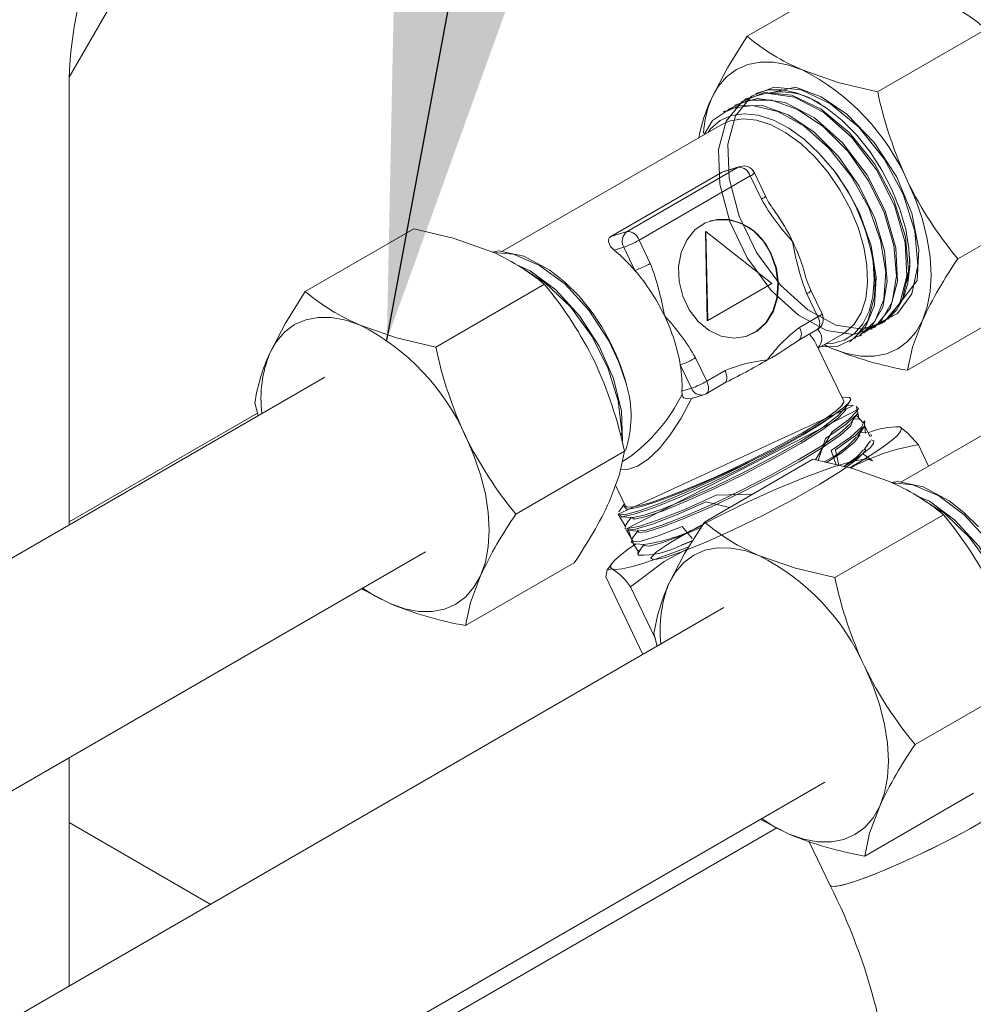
# Model space of a CAD drawing. Header units: millimetres. Extents: x 450 to 25135, y 150 to 17673.
# Tile 47 of 256: x 3916 to 4152, y 6548 to 6793. Entities that reach past the tile are written whole.
import ezdxf

# ---------------------------------------------------------------- set-up
doc = ezdxf.new("R2010")
doc.units = ezdxf.units.MM
doc.linetypes.add('SLD-Continua', pattern=[0])
doc.layers.add('COTAS', color=1, linetype='SLD-Continua')
doc.layers.add('OCULTA', color=8, linetype='SLD-Continua')
doc.styles.get("Standard").update_dxf_attribs({"font": 'ARIALN.TTF'})
doc.dimstyles.new('SLDDIMSTYLE0', dxfattribs={"dimtxt": 0.18, "dimasz": 105, "dimexe": 0, "dimexo": 0.0625, "dimgap": 0, "dimtad": 0, "dimtih": 1, "dimtoh": 1, "dimdec": 0, "dimrnd": 1e-09, "dimzin": 0, "dimdsep": 46, "dimtxsty": 'Standard', "dimsah": 1, "dimcen": 0.09, "dimadec": 0, "dimazin": 0, "dimtfac": 105, "dimtdec": 0, "dimtofl": 0, "dimtmove": 0, "dimatfit": 3, "dimfxl": 1, "dimfrac": 2, "dimtolj": 1, "dimtzin": 0, "dimarcsym": 0})

msp = doc.modelspace()

# ---------------------------------------------------------------- linework, layer by layer
at = {"color": 7, "linetype": 'SLD-Continua', "lineweight": 18, "ltscale": 30}
for p, q in [((3991.41, 6703.96), (2695.1, 5955.61)), ((2695.1, 5897.88), (4016.41, 6660.66)), ((4090.4, 6646.81), (2695.1, 5841.32)), ((2695.1, 5783.58), (4115.4, 6603.51)), ((4103.51, 6592.24), (3985.69, 6524.22)), ((4111.45, 6588.93), (4116.74, 6577.91))]:
    msp.add_line(p, q, dxfattribs=at)
at = {"color": 7, "linetype": 'SLD-Continua', "lineweight": 18, "ltscale": 30, "flags": 128}
for points in [[(4160.16, 6597.51), (4159.84, 6597.26), (4157.71, 6595.76), (4154.92, 6594.01), (4151.56, 6592.07), (4147.75, 6590.01), (4143.64, 6587.91), (4139.37, 6585.83), (4135.1, 6583.86), (4130.98, 6582.06), (4127.16, 6580.51), (4123.77, 6579.25), (4120.95, 6578.33), (4118.79, 6577.8), (4117.37, 6577.65), (4116.74, 6577.91), (4116.74, 6577.91)], [(4153.3, 6593.06), (4149.7, 6591.05), (4145.73, 6588.96), (4141.52, 6586.86), (4137.23, 6584.83), (4133.01, 6582.93), (4129.02, 6581.25), (4125.4, 6579.84), (4122.29, 6578.75), (4119.78, 6578.02), (4117.98, 6577.67), (4116.95, 6577.73), (4116.74, 6577.91)]]:
    msp.add_lwpolyline(points, dxfattribs=at)
at = {"color": 7, "linetype": 'SLD-Continua', "lineweight": 18, "ltscale": 900}
msp.add_arc((3985.91, 6511.54), 146.7, 1.7619, 26.8972, dxfattribs=at)
at = {"layer": 'COTAS', "linetype": 'SLD-Continua', "lineweight": 18, "ltscale": 30}
for p, q in [((4123.1, 6803.99), (4096.15, 6788.44)), ((4155.48, 6790.22), (4128.53, 6774.67)), ((4093.32, 6771.45), (4092.99, 6771.26)), ((4095.97, 6772.98), (4095.64, 6772.79)), ((4090.67, 6769.92), (4090.33, 6769.73)), ((4089.85, 6766.56), (4035.28, 6735.06)), ((4089.94, 6754.74), (4062.37, 6738.82)), ((4066.38, 6740.06), (4093.96, 6755.98)), ((4096.93, 6753.81), (4069.35, 6737.89)), ((4093.96, 6755.98), (4089.94, 6754.74)), ((4089.94, 6754.74), (4090.4, 6754.92)), ((4094.36, 6756.16), (4090.39, 6754.93)), ((4094.36, 6756.16), (4093.96, 6755.98)), ((4099.7, 6748.06), (4096.93, 6753.81)), ((4100.72, 6748.84), (4097.95, 6754.59)), ((4175.36, 6748.82), (4148.42, 6733.27)), ((3986.55, 6725.16), (4013.5, 6740.72)), ((4062.37, 6738.82), (4066.38, 6740.06)), ((4085.81, 6739.98), (4085.95, 6740.02)), ((4085.81, 6739.98), (4086.24, 6717.92)), ((4085.95, 6740.02), (4086.38, 6717.96)), ((4102.29, 6727.15), (4085.95, 6740.02)), ((4069.35, 6737.89), (4072.12, 6732.14)), ((4065.55, 6736.15), (4063.19, 6735.42)), ((4068.32, 6730.39), (4065.55, 6736.15)), ((4018.93, 6711.39), (4045.88, 6726.95)), ((4086.38, 6717.96), (4102.29, 6727.15)), ((4113.72, 6718.86), (4110.95, 6724.62)), ((4114.74, 6719.64), (4111.98, 6725.39)), ((4162.86, 6721.19), (4135.92, 6705.64)), ((4086.24, 6717.92), (4086.38, 6717.96)), ((4109.18, 6716.24), (4113.72, 6718.86)), ((4129.46, 6717.26), (4129.79, 6717.45)), ((4108.99, 6713.12), (4113.54, 6715.74)), ((4126.81, 6715.73), (4127.14, 6715.92)), ((4108.99, 6713.12), (4108.79, 6713.03)), ((4113.79, 6711.1), (4119.85, 6714.6)), ((4121.51, 6712.67), (4121.84, 6712.86)), ((4124.16, 6714.2), (4124.49, 6714.39)), ((4120.1, 6697.96), (4113.32, 6712.09)), ((4115.28, 6711.96), (4117.2, 6711.07)), ((4115.37, 6712.01), (4117.2, 6711.07)), ((4083.38, 6708.7), (4086.14, 6702.94)), ((4188.84, 6709.41), (4134.28, 6677.91)), ((4082.34, 6701.19), (4079.57, 6706.95)), ((4086.14, 6702.94), (4090.68, 6705.56)), ((4079.98, 6700.47), (4082.34, 6701.19)), ((4080.01, 6699.63), (4079.98, 6700.47)), ((4085.96, 6699.82), (4090.5, 6702.44)), ((4082.71, 6698.77), (4082.32, 6698.64)), ((4082.72, 6698.74), (4085.34, 6699.55)), ((3974.05, 6697.54), (3974.86, 6694.41)), ((4066.27, 6666.32), (4123.79, 6696.02)), ((4120.8, 6696.64), (4120.78, 6696.69)), ((4123.8, 6696.02), (4123.6, 6696.44)), ((4122.42, 6693.28), (4122.39, 6693.33)), ((4125.42, 6692.66), (4125.22, 6693.08)), ((4123.85, 6690.31), (4123.83, 6690.31)), ((4124.03, 6689.92), (4124.01, 6689.97)), ((4127.03, 6689.3), (4126.83, 6689.72)), ((4038.82, 6670), (4065.76, 6685.55)), ((4125.64, 6686.56), (4125.62, 6686.61)), ((4141.16, 6681.89), (4138.64, 6687.15)), ((4065.22, 6683.06), (4066.57, 6683.84)), ((4085.55, 6668.02), (4112.49, 6683.57)), ((4063.53, 6677.16), (4066.01, 6671.99)), ((4064.2, 6669.98), (4064.4, 6669.56)), ((4117.93, 6654.25), (4144.87, 6669.8)), ((4065.82, 6666.62), (4066.02, 6666.2)), ((4069.05, 6666.11), (4069.04, 6665.83)), ((4069.17, 6666.09), (4069.04, 6665.92)), ((4079.83, 6662.26), (4082.71, 6663.48)), ((4067.43, 6663.26), (4067.63, 6662.84)), ((4079.72, 6662.22), (4082.47, 6663.26)), ((4026.32, 6642.37), (4053.26, 6657.92)), ((4062.56, 6657.69), (4061.48, 6656.16)), ((4070.33, 6635.22), (4061.1, 6654.44)), ((4000.49, 6651.47), (4007.6, 6647.79)), ((4073.39, 6639.06), (4067.21, 6651.94)), ((4073.05, 6640.39), (4073.86, 6637.26)), ((4137.81, 6612.85), (4164.75, 6628.4)), ((4125.31, 6585.22), (4152.26, 6600.77)), ((4099.49, 6594.32), (4106.6, 6590.65))]:
    msp.add_line(p, q, dxfattribs=at)
at = {"layer": 'COTAS', "linetype": 'SLD-Continua', "lineweight": 18, "ltscale": 30, "flags": 128}
for points in [[(4096.15, 6788.44), (4091.26, 6780.61), (4087.38, 6773.16)], [(4087.38, 6773.16), (4089.02, 6776.05), (4091.07, 6778.42), (4093.51, 6780.22), (4096.29, 6781.43), (4099.37, 6782.03), (4102.69, 6782), (4106.19, 6781.35), (4109.82, 6780.09)], [(4128.53, 6774.67), (4118.77, 6776.98), (4109.82, 6780.09)], [(4128.47, 6717.12), (4133.43, 6719.7), (4137.01, 6724.62), (4138.48, 6731.59), (4137.76, 6740.09), (4134.85, 6749.27), (4130.13, 6758.04), (4123.85, 6765.88), (4116.83, 6771.72), (4109.57, 6775.16), (4102.77, 6775.81), (4097.23, 6773.63), (4093.25, 6768.72), (4091.37, 6761.72), (4091.68, 6753.15), (4094.18, 6743.82), (4098.52, 6734.86), (4104.45, 6726.77), (4111.18, 6720.62), (4118.18, 6716.85), (4124.77, 6715.85), (4130.15, 6717.69), (4133.99, 6722.27), (4135.76, 6729.01), (4135.34, 6737.32), (4132.71, 6746.49), (4128.23, 6755.34), (4122.12, 6763.37), (4115.16, 6769.52), (4107.91, 6773.31), (4100.98, 6774.36), (4095.83, 6772.9), (4094.74, 6771.91)], [(4132.86, 6720.76), (4138.31, 6727.9), (4138.75, 6735.62), (4136.97, 6744.6), (4133.18, 6753.65), (4127.66, 6762.11), (4120.91, 6769.12), (4114.56, 6773.44), (4108.12, 6775.79), (4101.55, 6774.36)], [(4127.06, 6716.09), (4131.11, 6718.36), (4134.69, 6723.28), (4136.16, 6730.25), (4135.44, 6738.75), (4132.53, 6747.93), (4127.81, 6756.71), (4121.53, 6764.54), (4114.51, 6770.38), (4107.25, 6773.82), (4100.45, 6774.47), (4094.91, 6772.29), (4090.93, 6767.38), (4089.05, 6760.38), (4089.36, 6751.81), (4091.86, 6742.48), (4096.2, 6733.52), (4102.13, 6725.43), (4108.86, 6719.28), (4115.86, 6715.51), (4122.45, 6714.51), (4127.83, 6716.35), (4131.67, 6720.93), (4133.44, 6727.67), (4133.02, 6735.99), (4130.39, 6745.15), (4125.91, 6754), (4119.8, 6762.03), (4112.84, 6768.18), (4105.59, 6771.98), (4098.66, 6773.02), (4093.51, 6771.56), (4093.35, 6771.41)], [(4131.04, 6718.3), (4133.26, 6720.61), (4134.94, 6723.62), (4136.02, 6727.23), (4136.48, 6731.35), (4136.3, 6735.86), (4135.49, 6740.64), (4134.07, 6745.56), (4132.08, 6750.48), (4129.58, 6755.27), (4126.64, 6759.78), (4123.33, 6763.91), (4119.74, 6767.52), (4115.99, 6770.53), (4112.17, 6772.85), (4108.38, 6774.41), (4104.74, 6775.17), (4101.34, 6775.12), (4098.28, 6774.25)], [(4122.77, 6713.78), (4124.05, 6714.14), (4127.82, 6717.7), (4130.03, 6723.16), (4130.52, 6729.95), (4129.26, 6737.83), (4126.32, 6745.97), (4121.99, 6753.73), (4116.43, 6760.73), (4110.23, 6766.2), (4103.8, 6769.81), (4097.49, 6771.3), (4092.01, 6770.52), (4087.6, 6767.54), (4085.54, 6764.07)], [(4124.34, 6714.64), (4127.01, 6716.42), (4129.79, 6721.29), (4130.88, 6727.64), (4130.23, 6735.22), (4127.83, 6743.38), (4123.98, 6751.28), (4118.79, 6758.64), (4112.72, 6764.71), (4106.37, 6768.97), (4099.94, 6771.24), (4094.11, 6771.23), (4090.79, 6769.69)], [(4124.74, 6714.91), (4125.13, 6714.95), (4129.33, 6717.76), (4132.11, 6722.63), (4133.2, 6728.98), (4132.55, 6736.56), (4130.15, 6744.72), (4126.3, 6752.62), (4121.11, 6759.98), (4115.05, 6766.05), (4108.69, 6770.31), (4102.26, 6772.58), (4096.43, 6772.57), (4091.64, 6770.35), (4091.3, 6769.93)], [(4117.83, 6754.98), (4114.05, 6759.4), (4110.36, 6762.84), (4106.53, 6765.63), (4102.69, 6767.65), (4098.93, 6768.88), (4095.45, 6769.25), (4092.24, 6768.81), (4089.43, 6767.55), (4087.08, 6765.51), (4086.49, 6764.62)], [(4121.68, 6745.78), (4119.18, 6750.37), (4116.25, 6754.66), (4112.97, 6758.52), (4109.44, 6761.84), (4105.77, 6764.52), (4102.08, 6766.46), (4098.47, 6767.62), (4095.05, 6767.96), (4091.93, 6767.47), (4089.85, 6766.56)], [(4121.82, 6712.88), (4125.5, 6716.36), (4127.71, 6721.82), (4128.2, 6728.61), (4126.94, 6736.49), (4124, 6744.63), (4121.23, 6749.92), (4117.83, 6754.98)], [(4135.95, 6752.51), (4138, 6747.77), (4139.64, 6742.99), (4140.83, 6738.26), (4141.55, 6733.65), (4141.79, 6729.25), (4141.55, 6725.13), (4140.83, 6721.35), (4139.64, 6717.99)], [(4119.85, 6714.6), (4120.49, 6715), (4122.74, 6717.09), (4124.45, 6719.89), (4125.56, 6723.32), (4126.04, 6727.28), (4125.88, 6731.63), (4125.08, 6736.27), (4123.66, 6741.03), (4121.68, 6745.78)], [(4103.42, 6730.96), (4102.14, 6734.5), (4100.2, 6737.65), (4097.72, 6740.22), (4094.85, 6742.04), (4091.77, 6743.01), (4088.67, 6743.05), (4085.76, 6742.18), (4083.21, 6740.44), (4081.18, 6737.93), (4079.8, 6734.83), (4079.16, 6731.32), (4079.3, 6727.63), (4080.2, 6723.99), (4081.82, 6720.62), (4084.05, 6717.73), (4086.75, 6715.52), (4089.75, 6714.11), (4092.86, 6713.6), (4095.89, 6714.02), (4098.65, 6715.34), (4100.96, 6717.48), (4102.67, 6720.31), (4103.69, 6723.64), (4103.94, 6727.26), (4103.42, 6730.96)], [(4013.5, 6740.72), (4023.26, 6738.4), (4032.21, 6735.29)], [(4063.19, 6735.42), (4062.3, 6736.34), (4061.75, 6737.48), (4061.76, 6738.1), (4062.02, 6738.55), (4062.37, 6738.82)], [(4032.99, 6734.95), (4034.52, 6735.22), (4040.79, 6733.89), (4047.23, 6730.42), (4050.91, 6727.52), (4054.5, 6723.98)], [(4033.19, 6734.86), (4038.23, 6734.42), (4044.7, 6731.64), (4051, 6726.95), (4056.92, 6720.51), (4061.82, 6712.97), (4064.35, 6707.61), (4066.24, 6702.08)], [(4095.82, 6714), (4098.51, 6715.3), (4100.82, 6717.44), (4102.53, 6720.26), (4103.55, 6723.59), (4103.8, 6727.22), (4103.28, 6730.92), (4102, 6734.46)], [(4114.53, 6711.53), (4118.31, 6711.47), (4122.85, 6713.6), (4126.12, 6717.87), (4127.74, 6723.83), (4127.89, 6727.92), (4127.44, 6732.43)], [(4115.72, 6712.22), (4117.33, 6712.26), (4120.26, 6713.14), (4122.79, 6714.78), (4124.88, 6717.19), (4126.43, 6720.26), (4127.37, 6723.94), (4127.7, 6728.1), (4127.44, 6732.43)], [(4039.2, 6731.67), (4042.38, 6730.3), (4048.68, 6725.61), (4054.6, 6719.17), (4059.5, 6711.63), (4063.03, 6703.63), (4065.03, 6695.52), (4065.26, 6688.21), (4065.19, 6687.92)], [(4040.67, 6730.77), (4046.19, 6727.26), (4052.31, 6721.37), (4057.63, 6714.11), (4061.63, 6706.25), (4064.2, 6698.08), (4065.04, 6690.4), (4064.88, 6689.19)], [(3986.55, 6725.16), (3981.66, 6717.34), (3977.78, 6709.89)], [(4000.22, 6716.82), (3996.59, 6718.08), (3993.08, 6718.73), (3989.77, 6718.76), (3986.69, 6718.16), (3983.91, 6716.95), (3981.47, 6715.14), (3979.41, 6712.78), (3977.78, 6709.89)], [(4113.72, 6718.86), (4113.94, 6718.32), (4114.09, 6717.79), (4114.15, 6717.28), (4114.14, 6716.8), (4114.05, 6716.39), (4113.87, 6716.05), (4113.63, 6715.8), (4113.54, 6715.74)], [(4139.64, 6717.99), (4138, 6715.11), (4135.95, 6712.74), (4133.51, 6710.94), (4130.73, 6709.73), (4127.65, 6709.13), (4124.33, 6709.16), (4120.83, 6709.8), (4117.2, 6711.07)], [(4130.53, 6717.93), (4129.5, 6717.29), (4128.85, 6716.96)], [(4135.92, 6705.64), (4137.15, 6711.35), (4139.64, 6717.99)], [(4018.93, 6711.39), (4009.17, 6713.71), (4000.22, 6716.82)], [(4109.18, 6716.24), (4109.4, 6715.7), (4109.54, 6715.17), (4109.61, 6714.65), (4109.6, 6714.18), (4109.5, 6713.77), (4109.33, 6713.43), (4109.09, 6713.18), (4108.99, 6713.12)], [(4126.89, 6716.34), (4127.59, 6716.5), (4128.23, 6716.83)], [(4113.32, 6712.09), (4112.87, 6712.9), (4111.62, 6714.63)], [(4090.5, 6702.44), (4090.6, 6702.5), (4090.84, 6702.76), (4091.01, 6703.09), (4091.1, 6703.51), (4091.12, 6703.98), (4091.05, 6704.49), (4090.9, 6705.03), (4090.68, 6705.56)], [(4085.96, 6699.82), (4086.05, 6699.88), (4086.3, 6700.13), (4086.47, 6700.47), (4086.56, 6700.88), (4086.58, 6701.36), (4086.51, 6701.87), (4086.36, 6702.4), (4086.14, 6702.94)], [(4082.32, 6698.64), (4079.76, 6693.79), (4077.08, 6689.6), (4074.36, 6686.17), (4071.63, 6683.57), (4068.98, 6681.86), (4066.46, 6681.08), (4064.8, 6681.1)], [(4071.84, 6672.73), (4075.09, 6673.82), (4078.88, 6675.24), (4083.1, 6676.97), (4087.62, 6678.93), (4092.31, 6681.08), (4097.02, 6683.35), (4101.61, 6685.67), (4105.95, 6687.97), (4109.89, 6690.17), (4113.31, 6692.22), (4116.13, 6694.05), (4118.24, 6695.6), (4119.58, 6696.83), (4120.12, 6697.7), (4120.1, 6697.96)], [(4082.32, 6698.64), (4081.37, 6698.54), (4080.89, 6698.61), (4080.48, 6698.8), (4080.23, 6699.05), (4080.02, 6699.55), (4080.01, 6699.63)], [(4117.53, 6694.45), (4119.93, 6696.22), (4121.3, 6697.49), (4121.85, 6698.39), (4121.56, 6698.89), (4120.43, 6698.99), (4119.67, 6698.86)], [(4120.3, 6696.01), (4121.1, 6697.15), (4121.54, 6697.79)], [(4066.06, 6666.74), (4064.21, 6669.96), (4122.24, 6696.76)], [(4067.63, 6669.05), (4068.11, 6668.73), (4070.85, 6669.3), (4075.31, 6670.82), (4081.31, 6673.26), (4088.31, 6676.41), (4095.62, 6679.97), (4102.98, 6683.84), (4109.59, 6687.6), (4114.94, 6690.97), (4118.79, 6693.83), (4120.67, 6695.84), (4120.56, 6696.53)], [(4067.81, 6669.21), (4067.91, 6669.15), (4070.65, 6669.72), (4075.11, 6671.24), (4081.11, 6673.68), (4088.11, 6676.83), (4095.42, 6680.39), (4102.78, 6684.26), (4109.39, 6688.02), (4114.74, 6691.39), (4118.58, 6694.25), (4120.18, 6695.96)], [(4113.13, 6683.42), (4117.26, 6690.34), (4121.41, 6693.42), (4123.45, 6695.58), (4123.29, 6696.73), (4123.93, 6693.44)], [(4122.52, 6696.9), (4121.13, 6696.99), (4121, 6697)], [(4064.65, 6669.68), (4065.17, 6669.33), (4068.14, 6669.93), (4072.96, 6671.56), (4079.46, 6674.19), (4087.03, 6677.59), (4094.94, 6681.42), (4102.9, 6685.59), (4110.05, 6689.64), (4114.11, 6692.15), (4117.53, 6694.45)], [(4069.25, 6665.69), (4069.24, 6665.41), (4071.3, 6665.62), (4075.2, 6666.83), (4080.7, 6668.96), (4087.45, 6671.9), (4094.68, 6675.33), (4102.09, 6679.13), (4109.05, 6682.98), (4114.85, 6686.49), (4119.28, 6689.56), (4121.86, 6691.9), (4122.41, 6693.28)], [(4113.76, 6683.27), (4115.61, 6688.71), (4120.4, 6692.02), (4123.2, 6694.53), (4125.06, 6692.49)], [(4118.25, 6682.2), (4117.02, 6685.77), (4121.82, 6689.08), (4124.61, 6691.59), (4125.21, 6693.09), (4125.5, 6690.06)], [(4121.92, 6692.65), (4122.71, 6693.79), (4123.49, 6694.9)], [(4124.13, 6693.54), (4122.74, 6693.63), (4122.61, 6693.64)], [(4069.47, 6665.88), (4071.1, 6666.04), (4075, 6667.25), (4080.5, 6669.38), (4087.24, 6672.32), (4094.47, 6675.75), (4101.89, 6679.55), (4108.85, 6683.4), (4114.65, 6686.91), (4119.08, 6689.98), (4121.66, 6692.32), (4121.76, 6692.58)], [(4118.87, 6682.06), (4118.07, 6685.9), (4123.02, 6689.46), (4125.32, 6691.89), (4126.7, 6689.14)], [(4134.04, 6691.6), (4134.43, 6691.17), (4134.2, 6690.44), (4133.35, 6689.43), (4131.9, 6688.16), (4129.88, 6686.64), (4127.32, 6684.91), (4124.27, 6683), (4121.64, 6681.43)], [(4123.53, 6689.29), (4124.32, 6690.42), (4125.1, 6691.54)], [(4138.64, 6687.15), (4136.02, 6690.08), (4134.04, 6691.6)], [(4030.04, 6654.72), (4031.23, 6658.08), (4031.95, 6661.86), (4032.19, 6665.98), (4031.95, 6670.38), (4031.23, 6674.99), (4030.04, 6679.72), (4028.4, 6684.5), (4026.35, 6689.24)], [(4115.85, 6682.77), (4119.55, 6685.21), (4122.82, 6687.83), (4124.07, 6689.55), (4123.8, 6689.81)], [(4120.31, 6681.87), (4122.68, 6683.39), (4125.05, 6685.07), (4126.69, 6686.44), (4127.54, 6687.48), (4127.58, 6688.13), (4126.93, 6688.39)], [(4125.75, 6690.18), (4124.36, 6690.27), (4124.23, 6690.28)], [(4125.15, 6685.92), (4125.94, 6687.06), (4126.72, 6688.18)], [(4065.76, 6685.55), (4064.53, 6679.84), (4062.04, 6673.19)], [(4124.8, 6685), (4127.27, 6683.18), (4125.82, 6683.65), (4122.39, 6683.09), (4117.33, 6681.59), (4110.81, 6679.21), (4103.54, 6676.21), (4096.02, 6672.83), (4088.65, 6669.26), (4082.26, 6665.89), (4077.14, 6662.93), (4073.69, 6660.6), (4072.27, 6659.15), (4072.89, 6658.64), (4075.56, 6659.18), (4079.96, 6660.66), (4085.92, 6663.07), (4092.89, 6666.21), (4100.19, 6669.75), (4107.56, 6673.61), (4114.21, 6677.39), (4119.62, 6680.77), (4123.52, 6683.66), (4125.48, 6685.7), (4125.42, 6686.46)], [(4120.17, 6681.75), (4123.32, 6684.08), (4125.05, 6685.88)], [(4126.09, 6686.9), (4125.98, 6686.91), (4125.84, 6686.92)], [(4064.23, 6670), (4065.75, 6669.83), (4069.41, 6670.81), (4074.84, 6672.78), (4081.8, 6675.72), (4089.53, 6679.29), (4094.2, 6681.57), (4098.92, 6684)], [(4065.69, 6672.38), (4065.46, 6672.09), (4066.2, 6671.25), (4067.73, 6671.39), (4069.98, 6671.91), (4072.89, 6672.81), (4076.36, 6674.04), (4080.4, 6675.61), (4084.82, 6677.45), (4089.51, 6679.53), (4094.32, 6681.76), (4098.92, 6684)], [(4112.49, 6683.57), (4122.26, 6681.26), (4131.21, 6678.14)], [(4131.98, 6677.8), (4133.52, 6678.07), (4139.78, 6676.74), (4146.23, 6673.27), (4149.91, 6670.37), (4153.5, 6666.83)], [(4132.19, 6677.72), (4137.23, 6677.27), (4143.7, 6674.5), (4150, 6669.8), (4155.91, 6663.36), (4160.81, 6655.82), (4163.35, 6650.46), (4165.24, 6644.93)], [(4067.68, 6663.38), (4066.58, 6666.39), (4069.55, 6666.99), (4074.38, 6668.62), (4080.87, 6671.25), (4088.44, 6674.65), (4097.56, 6674.95)], [(4138.2, 6674.52), (4141.38, 6673.16), (4147.68, 6668.46), (4153.59, 6662.02), (4158.49, 6654.48), (4162.02, 6646.48), (4164.02, 6638.37), (4164.25, 6631.06), (4164.18, 6630.77)], [(4139.66, 6673.62), (4145.19, 6670.11), (4151.3, 6664.22), (4156.62, 6656.96), (4160.62, 6649.1), (4163.19, 6640.93), (4164.04, 6633.25), (4163.87, 6632.04)], [(4065.65, 6672.41), (4065.14, 6671.67), (4064.36, 6670.56)], [(4066.01, 6671.99), (4066.27, 6671.77), (4067.37, 6671.69), (4069.24, 6672.01), (4071.84, 6672.73)], [(4067.98, 6663.01), (4066.26, 6666.02), (4068.49, 6666.24), (4072.71, 6667.53), (4078.67, 6669.82), (4085.96, 6672.99), (4091.76, 6671.6)], [(4064.94, 6669.33), (4066.33, 6669.24), (4067.69, 6669.15)], [(4067.36, 6669.17), (4066.76, 6668.31), (4065.98, 6667.19)], [(4067.29, 6669.18), (4067.31, 6669.15), (4067.41, 6668.94)], [(4066.56, 6665.97), (4067.94, 6665.88), (4069.3, 6665.79)], [(4069.27, 6660.5), (4067.67, 6663.08), (4069.91, 6663.3), (4074.13, 6664.58), (4080.08, 6666.88), (4082.55, 6663.92)], [(4070.64, 6662.22), (4071.98, 6662.07), (4075.29, 6662.95), (4080.25, 6664.76), (4084.68, 6666.63)], [(4085.55, 6668.02), (4080.65, 6660.19), (4076.77, 6652.74)], [(4068.93, 6665.76), (4068.37, 6664.95), (4067.59, 6663.83)], [(4068.9, 6665.82), (4068.92, 6665.79), (4069.02, 6665.58)], [(4068.61, 6662.6), (4066.77, 6661.34), (4064.75, 6659.83), (4063.31, 6658.56), (4062.46, 6657.55), (4062.23, 6656.82), (4062.61, 6656.39)], [(4081.62, 6661.9), (4080.78, 6661.56), (4076.82, 6660.02), (4073.22, 6658.71), (4070.04, 6657.67), (4067.36, 6656.9), (4065.2, 6656.43), (4063.61, 6656.26), (4062.61, 6656.39)], [(4067.21, 6651.94), (4075.59, 6658.27), (4081.39, 6661.36)], [(4068.17, 6662.61), (4069.55, 6662.52), (4070.91, 6662.43)], [(4069.48, 6661.03), (4069.06, 6660.4), (4069.14, 6659.79)], [(4070.55, 6662.4), (4069.99, 6661.59), (4069.26, 6660.54)], [(4070.52, 6662.46), (4070.53, 6662.42), (4070.63, 6662.21)], [(4099.21, 6659.67), (4095.58, 6660.93), (4092.08, 6661.58), (4088.76, 6661.61), (4085.69, 6661.01), (4082.9, 6659.8), (4080.46, 6658), (4078.41, 6655.63), (4076.77, 6652.74)], [(4069.18, 6660.42), (4069.05, 6660.2), (4069.11, 6659.93)], [(4069.14, 6659.79), (4069.2, 6660.45), (4069.23, 6660.49)], [(4117.93, 6654.25), (4108.16, 6656.56), (4099.21, 6659.67)], [(4061.1, 6654.44), (4061.48, 6656.15), (4062.61, 6656.39)], [(4007.6, 6647.79), (4011.23, 6646.53), (4014.73, 6645.88), (4018.05, 6645.86), (4021.13, 6646.46), (4023.91, 6647.67), (4026.35, 6649.47), (4028.4, 6651.84), (4030.04, 6654.72)], [(4026.32, 6642.37), (4027.55, 6648.08), (4030.04, 6654.72)], [(4000.79, 6651.64), (4003.91, 6649.65), (4007.6, 6647.79)], [(4129.03, 6597.57), (4130.22, 6600.93), (4130.95, 6604.71), (4131.19, 6608.83), (4130.95, 6613.23), (4130.22, 6617.84), (4129.03, 6622.57), (4127.4, 6627.35), (4125.34, 6632.09)], [(4106.6, 6590.65), (4110.22, 6589.38), (4113.73, 6588.74), (4117.05, 6588.71), (4120.12, 6589.31), (4122.9, 6590.52), (4125.34, 6592.32), (4127.4, 6594.69), (4129.03, 6597.57)], [(4125.31, 6585.22), (4126.54, 6590.93), (4129.03, 6597.57)], [(4099.79, 6594.49), (4102.9, 6592.5), (4106.6, 6590.65)]]:
    msp.add_lwpolyline(points, dxfattribs=at)
at = {"layer": 'COTAS', "linetype": 'SLD-Continua', "lineweight": 18, "ltscale": 900}
for centre, radius, start, end in [((4120.88, 6748.92), 53.87, 50.0459, 67.1367), ((4130.76, 6829.74), 53.88, 230.0473, 247.1341), ((4084.3, 6729.75), 56.44, 23.7814, 63.1196), ((4104.62, 6757.44), 17.2, 55.4306, 100.2689), ((4229.85, 6796.25), 103.59, 192.027, 204.9776), ((4123.86, 6755.89), 40.37, 154.6585, 169.4364), ((4111.5, 6762.85), 26.23, 156.8456, 176.577), ((4095.25, 6753.29), 3, 25.6598, 107.1563), ((4093.97, 6752.88), 3.1, 17.4786, 90.3183), ((4096.22, 6755.8), 2.11, 289.5969, 325.076), ((4075.81, 6723.77), 52.34, 9.5227, 36.6152), ((4221.52, 6794.29), 95.23, 206.0278, 219.8562), ((4099.02, 6750), 2.06, 289.2827, 325.6277), ((4146.84, 6774.76), 54.18, 209.5261, 223.3587), ((4114.5, 6754.62), 14.91, 202.7845, 220.1261), ((4060.7, 6715.09), 51.87, 25.6724, 35.2316), ((4089.75, 6729.88), 13.08, 20.4753, 102.2464), ((4068.17, 6737.64), 3.01, 126.381, 209.6709), ((4066.4, 6736.96), 3.1, 17.4701, 90.3208), ((4058.17, 6757.26), 22.36, 289.2628, 300.001), ((4063.92, 6716.57), 48.33, 16.642, 25.7472), ((4172.28, 6748.18), 65.7, 189.3027, 201.0196), ((4011.28, 6685.65), 53.87, 50.0459, 67.1367), ((4036.17, 6702.77), 42.38, 40.6673, 50.3835), ((4060.93, 6751.51), 22.37, 289.2653, 299.9985), ((4010.78, 6708.57), 65.71, 9.3025, 21.0173), ((4120.76, 6732.52), 15.73, 339.2058, 4.7716), ((4233.66, 6674.13), 103.75, 145.2486, 154.9882), ((4029.63, 6697.16), 51, 25.5998, 40.6709), ((4129.44, 6734.35), 19.59, 191.3053, 207.1462), ((3972.78, 6665.92), 95.22, 26.027, 39.8557), ((4021.15, 6766.46), 53.87, 230.0459, 247.1367), ((4110.08, 6726.8), 2.36, 291.6927, 323.3532), ((4013.64, 6687.96), 54.47, 15.0163, 41.3902), ((4112.04, 6718.34), 3, 299.9954, 25.6497), ((4112.81, 6721.11), 2.43, 292.0147, 322.6421), ((4034.9, 6699.3), 45.33, 9.7124, 26.0248), ((4037.33, 6682.8), 52.83, 29.3495, 43.5355), ((3974.7, 6666.47), 56.45, 23.7822, 63.1188), ((4129.72, 6687.92), 34.99, 125.963, 144.5513), ((4111.5, 6713.45), 3.17, 314.8139, 47.7563), ((4061.07, 6779.58), 81.89, 299.3601, 305.6374), ((4019.52, 6690.58), 45.99, 155.1671, 171.297), ((4005.75, 6698.58), 30.17, 157.9794, 186.919), ((4117.26, 6731.98), 100.46, 191.824, 205.1806), ((4151.47, 6794.27), 89.98, 247.6144, 260.0474), ((3964.49, 6663.98), 103.54, 12.0234, 24.9811), ((4072.2, 6728.06), 22.36, 289.262, 300.0018), ((3992.45, 6898.04), 218.78, 296.5646, 299.8125), ((4104.48, 6672.95), 35.41, 95.2848, 112.9363), ((4048.57, 6701.75), 31.44, 357.6656, 9.5289), ((4074.96, 6722.3), 22.36, 289.2625, 300.0018), ((4040.04, 6694.29), 27.33, 341.8161, 16.5404), ((4084.78, 6702.09), 2.6, 200.1765, 282.5456), ((4041.18, 6719.07), 43.42, 305.784, 333.4046), ((4084.45, 6702.43), 3.02, 287.1892, 299.9617), ((4019.16, 6847.73), 182.13, 295.9718, 302.6893), ((4133.47, 6672.37), 19.24, 88.2963, 111.7515), ((4113.92, 6732.32), 97.6, 206.196, 219.6867), ((4104.32, 6705.29), 24.89, 296.0059, 319.6453), ((4147.08, 6634.72), 53.11, 99.1509, 118.5178), ((4110.28, 6628.5), 53.87, 50.0459, 67.1367), ((3968.02, 6717.06), 103.74, 325.2484, 334.9884), ((4124.05, 6610.86), 103.74, 145.2484, 154.9884), ((4071.77, 6608.78), 95.22, 26.027, 39.8557), ((4064.75, 6704.51), 42.44, 278.7125, 299.1412), ((4120.15, 6709.32), 53.88, 230.0475, 247.1341), ((4069.78, 6681.31), 21.52, 268.2883, 297.5241), ((4073.69, 6609.33), 56.44, 23.7806, 63.1203), ((4055.82, 6644.79), 13.45, 32.1371, 59.6541), ((4216.28, 6674.84), 100.49, 191.8252, 205.1779), ((4118.51, 6633.43), 45.99, 155.1673, 171.2967), ((4104.74, 6641.43), 30.17, 157.9795, 186.9189), ((4041.87, 6731), 89.99, 247.6148, 260.0472), ((4212.93, 6675.18), 97.62, 206.1979, 219.6861), ((4223.05, 6553.71), 103.74, 145.2484, 154.9884), ((4140.86, 6673.85), 89.99, 247.6148, 260.0472)]:
    msp.add_arc(centre, radius, start, end, dxfattribs=at)
at = {"layer": 'OCULTA', "linetype": 'SLD-Continua', "lineweight": 18, "ltscale": 30}
for p, q in [((3927.98, 6778.29), (3975.71, 6860.96)), ((3927.98, 6778.29), (3975.71, 6860.96)), ((3927.98, 6778.29), (3975.71, 6860.96)), ((3927.98, 6667.34), (3927.98, 6778.29)), ((3927.98, 6667.34), (3927.98, 6778.29)), ((3927.98, 6667.34), (3927.98, 6778.29)), ((3927.98, 6778.29), (3927.98, 6668.06)), ((3927.98, 6778.29), (3927.98, 6668.06)), ((3927.98, 6778.29), (3927.98, 6668.06)), ((3974.7, 6695.03), (3927.98, 6668.06)), ((3974.7, 6695.03), (3927.98, 6668.06)), ((3974.7, 6695.03), (3927.98, 6668.06)), ((3927.98, 6553.05), (3927.98, 6609.61)), ((3927.98, 6553.05), (3927.98, 6609.61)), ((3927.98, 6553.05), (3927.98, 6609.61)), ((3963.02, 6573.28), (3927.98, 6593.5)), ((3963.02, 6573.28), (3927.98, 6593.5)), ((3963.02, 6573.28), (3927.98, 6593.5))]:
    msp.add_line(p, q, dxfattribs=at)
at = {"layer": 'OCULTA', "linetype": 'SLD-Continua', "lineweight": 18, "ltscale": 900}
msp.add_arc((4031.32, 6773.75), 103.44, 122.5201, 177.4797, dxfattribs=at)
msp.add_arc((4031.32, 6773.75), 103.44, 122.5201, 177.4797, dxfattribs=at)
msp.add_arc((4031.32, 6773.75), 103.44, 122.5201, 177.4797, dxfattribs=at)

# ---------------------------------------------------------------- leaders
at = {"layer": 'COTAS', "ltscale": 30}
msp.add_leader([(4006.8, 6713.13), (4239.21, 7965.8)], dimstyle='SLDDIMSTYLE0', dxfattribs=at)

doc.saveas('drawing.dxf')
